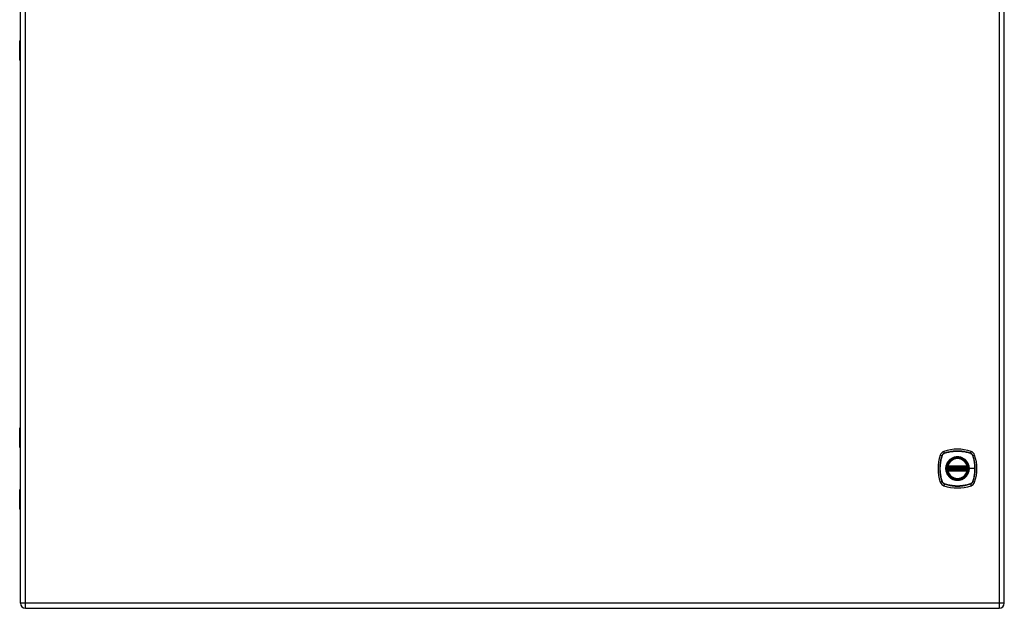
# Model space of a CAD drawing. Header units: inches. Extents: x 8 to 147, y 12 to 95.
# Tile 66 of 82: x 65 to 104, y 31 to 54. Entities that reach past the tile are written whole.
import ezdxf

# ---------------------------------------------------------------- set-up
doc = ezdxf.new("R2010")
doc.units = ezdxf.units.IN
doc.header["$LTSCALE"] = 9.374161
doc.header["$MEASUREMENT"] = 0
doc.layers.add('Visible Edges(ANSI)', color=7, linetype='Continuous', lineweight=25)
doc.layers.add('Visible Tangent Edges(ANSI)', color=7, linetype='Continuous', lineweight=25)

msp = doc.modelspace()

# ---------------------------------------------------------------- linework, layer by layer
at = {"layer": 'Visible Edges(ANSI)'}
for p, q in [((65.06, 76.65), (65.06, 30.954)), ((103.592, 30.954), (103.592, 76.65)), ((65.035, 52.217), (65.035, 52.97)), ((65.056, 52.991), (65.06, 52.991)), ((65.035, 37.052), (65.035, 37.805)), ((65.06, 37.031), (65.056, 37.031)), ((101.376, 36.271), (102.14, 36.271)), ((101.381, 36.296), (102.135, 36.296)), ((102.14, 36.169), (101.376, 36.169)), ((102.135, 36.144), (101.381, 36.144)), ((65.035, 34.635), (65.035, 35.388)), ((65.056, 35.409), (65.06, 35.409)), ((65.268, 30.746), (103.385, 30.746))]:
    msp.add_line(p, q, dxfattribs=at)
at = {"layer": 'Visible Edges(ANSI)', "flags": 128}
for points in [[(101.361, 36.288), (101.361, 36.288), (101.361, 36.288), (101.361, 36.288), (101.361, 36.287), (101.361, 36.287), (101.36, 36.286), (101.36, 36.285), (101.36, 36.284), (101.36, 36.283), (101.36, 36.282), (101.36, 36.281), (101.359, 36.279), (101.359, 36.278), (101.359, 36.276), (101.359, 36.274), (101.358, 36.273), (101.358, 36.271), (101.358, 36.269), (101.358, 36.267), (101.358, 36.265), (101.357, 36.263), (101.357, 36.261), (101.357, 36.259), (101.357, 36.257)], [(102.16, 36.257), (102.159, 36.259), (102.159, 36.261), (102.159, 36.263), (102.159, 36.265), (102.158, 36.267), (102.158, 36.269), (102.158, 36.271), (102.158, 36.273), (102.158, 36.274), (102.157, 36.276), (102.157, 36.278), (102.157, 36.279), (102.157, 36.281), (102.156, 36.282), (102.156, 36.283), (102.156, 36.284), (102.156, 36.285), (102.156, 36.286), (102.156, 36.287), (102.156, 36.287), (102.155, 36.288), (102.155, 36.288), (102.155, 36.288), (102.155, 36.288)], [(101.357, 36.183), (101.357, 36.181), (101.357, 36.179), (101.357, 36.177), (101.358, 36.175), (101.358, 36.173), (101.358, 36.171), (101.358, 36.169), (101.358, 36.167), (101.359, 36.166), (101.359, 36.164), (101.359, 36.162), (101.359, 36.161), (101.36, 36.159), (101.36, 36.158), (101.36, 36.157), (101.36, 36.156), (101.36, 36.155), (101.36, 36.154), (101.361, 36.153), (101.361, 36.153), (101.361, 36.152), (101.361, 36.152), (101.361, 36.152), (101.361, 36.151)], [(102.155, 36.151), (102.155, 36.152), (102.155, 36.152), (102.155, 36.152), (102.156, 36.153), (102.156, 36.153), (102.156, 36.154), (102.156, 36.155), (102.156, 36.156), (102.156, 36.157), (102.156, 36.158), (102.157, 36.159), (102.157, 36.161), (102.157, 36.162), (102.157, 36.164), (102.158, 36.166), (102.158, 36.167), (102.158, 36.169), (102.158, 36.171), (102.158, 36.173), (102.159, 36.175), (102.159, 36.177), (102.159, 36.179), (102.159, 36.181), (102.16, 36.183)]]:
    msp.add_lwpolyline(points, dxfattribs=at)
at = {"layer": 'Visible Edges(ANSI)'}
for radius in [0.412, 0.406]:
    msp.add_circle((101.758, 36.22), radius, dxfattribs=at)
for centre, radius, start, end in [((65.056, 52.97), 0.0203, 90, 180), ((65.061, 52.217), 0.0254, 180, 269.4614), ((65.061, 37.805), 0.0254, 90.5386, 180), ((65.056, 37.052), 0.0203, 180, 270), ((102.645, 36.22), 1.648, 161.2278, 198.7722), ((101.301, 36.677), 0.228, 108.7722, 161.2278), ((101.758, 35.333), 1.648, 71.2278, 108.7722), ((102.215, 36.677), 0.228, 18.7722, 71.2278), ((100.871, 36.22), 1.648, 341.2278, 18.7722), ((101.758, 36.22), 0.403, 174.7499, 185.2501), ((101.758, 36.22), 0.403, 166.3656, 170.216), ((101.376, 36.286), 0.0152, 170.216, 270), ((101.758, 36.22), 0.403, 13.6344, 166.3656), ((101.381, 36.311), 0.0152, 166.3656, 270), ((102.135, 36.311), 0.0152, 270, 13.6344), ((102.14, 36.286), 0.0152, 270, 9.784), ((101.758, 36.22), 0.403, 9.784, 13.6344), ((101.758, 36.22), 0.403, 354.7499, 5.2501), ((101.376, 36.154), 0.0152, 90, 189.784), ((101.758, 36.22), 0.403, 189.784, 193.6344), ((101.381, 36.129), 0.0152, 90, 193.6344), ((101.758, 36.22), 0.403, 193.6344, 346.3656), ((102.135, 36.129), 0.0152, 346.3656, 90), ((102.14, 36.154), 0.0152, 350.216, 90), ((101.758, 36.22), 0.403, 346.3656, 350.216), ((101.301, 35.763), 0.228, 198.7722, 251.2278), ((101.758, 37.107), 1.648, 251.2278, 288.7722), ((102.215, 35.763), 0.228, 288.7722, 341.2278), ((65.056, 35.388), 0.0203, 90, 180), ((65.061, 34.635), 0.0254, 180, 269.4614), ((65.268, 30.954), 0.207, 180, 270), ((103.385, 30.954), 0.207, 270, 0)]:
    msp.add_arc(centre, radius, start, end, dxfattribs=at)
at = {"layer": 'Visible Tangent Edges(ANSI)'}
for p, q in [((65.268, 30.954), (65.268, 76.65)), ((103.385, 76.65), (103.385, 30.954)), ((65.06, 52.97), (65.035, 52.97)), ((65.035, 52.217), (65.06, 52.217)), ((65.06, 37.805), (65.035, 37.805)), ((65.035, 37.052), (65.06, 37.052)), ((101.085, 36.75), (101.156, 36.726)), ((101.158, 36.725), (101.159, 36.725)), ((101.252, 36.822), (101.228, 36.893)), ((101.253, 36.82), (101.253, 36.82)), ((102.263, 36.82), (102.264, 36.82)), ((102.264, 36.822), (102.288, 36.893)), ((102.358, 36.725), (102.358, 36.725)), ((102.36, 36.726), (102.431, 36.75)), ((101.372, 36.255), (101.357, 36.257)), ((101.369, 36.287), (101.361, 36.288)), ((101.366, 36.315), (101.381, 36.311)), ((101.372, 36.255), (102.144, 36.255)), ((101.376, 36.271), (101.376, 36.284)), ((101.381, 36.296), (101.381, 36.311)), ((102.135, 36.311), (101.381, 36.311)), ((101.381, 36.283), (101.381, 36.296)), ((101.381, 36.283), (102.135, 36.283)), ((102.135, 36.311), (102.15, 36.315)), ((102.135, 36.311), (102.135, 36.296)), ((102.135, 36.296), (102.135, 36.283)), ((102.14, 36.284), (102.14, 36.271)), ((102.16, 36.257), (102.144, 36.255)), ((102.155, 36.288), (102.148, 36.287)), ((101.372, 36.184), (101.357, 36.183)), ((101.361, 36.151), (101.369, 36.153)), ((101.381, 36.129), (101.366, 36.125)), ((102.144, 36.184), (101.372, 36.184)), ((101.376, 36.156), (101.376, 36.169)), ((101.381, 36.144), (101.381, 36.156)), ((102.135, 36.156), (101.381, 36.156)), ((101.381, 36.129), (101.381, 36.144)), ((101.381, 36.129), (102.135, 36.129)), ((102.135, 36.156), (102.135, 36.144)), ((102.135, 36.144), (102.135, 36.129)), ((102.15, 36.125), (102.135, 36.129)), ((102.14, 36.169), (102.14, 36.156)), ((102.16, 36.183), (102.144, 36.184)), ((102.148, 36.153), (102.155, 36.151)), ((102.212, 36.22), (102.218, 36.22)), ((102.442, 36.22), (102.218, 36.22)), ((101.156, 35.714), (101.085, 35.69)), ((101.159, 35.715), (101.158, 35.715)), ((101.252, 35.618), (101.228, 35.547)), ((101.253, 35.62), (101.253, 35.62)), ((102.264, 35.62), (102.263, 35.62)), ((102.264, 35.618), (102.288, 35.547)), ((102.358, 35.715), (102.358, 35.715)), ((102.36, 35.714), (102.431, 35.69)), ((65.06, 35.388), (65.035, 35.388)), ((65.035, 34.635), (65.06, 34.635)), ((65.268, 30.954), (65.06, 30.954)), ((65.268, 30.746), (65.268, 30.954)), ((103.385, 30.954), (65.268, 30.954)), ((103.385, 30.954), (103.385, 30.746)), ((103.592, 30.954), (103.385, 30.954))]:
    msp.add_line(p, q, dxfattribs=at)
at = {"layer": 'Visible Tangent Edges(ANSI)', "flags": 128}
for points in [[(65.06, 52.574), (65.058, 52.573), (65.056, 52.571), (65.054, 52.569), (65.053, 52.567), (65.051, 52.564), (65.05, 52.561), (65.049, 52.557), (65.048, 52.553), (65.047, 52.548), (65.047, 52.544), (65.047, 52.539), (65.046, 52.534), (65.047, 52.529), (65.047, 52.525), (65.047, 52.52), (65.048, 52.516), (65.049, 52.512), (65.05, 52.508), (65.051, 52.504), (65.053, 52.501), (65.054, 52.499), (65.056, 52.497), (65.058, 52.495), (65.06, 52.494)], [(65.06, 52.52), (65.06, 52.521), (65.06, 52.522), (65.06, 52.523), (65.059, 52.524), (65.059, 52.525), (65.059, 52.527), (65.059, 52.528), (65.059, 52.529), (65.059, 52.53), (65.059, 52.532), (65.059, 52.533), (65.059, 52.534), (65.059, 52.536), (65.059, 52.537), (65.059, 52.538), (65.059, 52.539), (65.059, 52.541), (65.059, 52.542), (65.059, 52.543), (65.059, 52.544), (65.06, 52.545), (65.06, 52.547), (65.06, 52.548), (65.06, 52.549)], [(65.06, 37.527), (65.058, 37.526), (65.056, 37.525), (65.054, 37.523), (65.053, 37.52), (65.051, 37.517), (65.05, 37.514), (65.049, 37.51), (65.048, 37.506), (65.047, 37.502), (65.047, 37.497), (65.047, 37.492), (65.046, 37.488), (65.047, 37.483), (65.047, 37.478), (65.047, 37.473), (65.048, 37.469), (65.049, 37.465), (65.05, 37.461), (65.051, 37.458), (65.053, 37.455), (65.054, 37.452), (65.056, 37.45), (65.058, 37.449), (65.06, 37.448)], [(65.06, 37.473), (65.06, 37.474), (65.06, 37.475), (65.06, 37.476), (65.059, 37.478), (65.059, 37.479), (65.059, 37.48), (65.059, 37.481), (65.059, 37.483), (65.059, 37.484), (65.059, 37.485), (65.059, 37.486), (65.059, 37.488), (65.059, 37.489), (65.059, 37.49), (65.059, 37.491), (65.059, 37.493), (65.059, 37.494), (65.059, 37.495), (65.059, 37.496), (65.059, 37.498), (65.06, 37.499), (65.06, 37.5), (65.06, 37.501), (65.06, 37.502)], [(101.156, 36.726), (101.143, 36.685), (101.131, 36.644), (101.12, 36.603), (101.11, 36.561), (101.101, 36.518), (101.094, 36.476), (101.087, 36.433), (101.082, 36.391), (101.078, 36.348), (101.075, 36.305), (101.073, 36.262), (101.073, 36.219), (101.073, 36.176), (101.075, 36.133), (101.078, 36.091), (101.082, 36.048), (101.087, 36.005), (101.094, 35.963), (101.101, 35.921), (101.11, 35.879), (101.12, 35.837), (101.131, 35.796), (101.143, 35.754), (101.156, 35.714)], [(101.158, 35.715), (101.145, 35.756), (101.133, 35.797), (101.122, 35.838), (101.112, 35.88), (101.103, 35.921), (101.096, 35.963), (101.089, 36.006), (101.084, 36.048), (101.08, 36.091), (101.077, 36.134), (101.075, 36.176), (101.074, 36.219), (101.075, 36.262), (101.077, 36.305), (101.08, 36.347), (101.084, 36.39), (101.089, 36.433), (101.096, 36.475), (101.103, 36.518), (101.112, 36.56), (101.122, 36.602), (101.133, 36.643), (101.145, 36.684), (101.158, 36.725)], [(101.252, 36.822), (101.246, 36.82), (101.241, 36.818), (101.236, 36.816), (101.23, 36.813), (101.225, 36.81), (101.22, 36.807), (101.215, 36.804), (101.21, 36.801), (101.206, 36.797), (101.201, 36.793), (101.197, 36.79), (101.193, 36.785), (101.189, 36.781), (101.185, 36.777), (101.181, 36.772), (101.177, 36.768), (101.174, 36.763), (101.171, 36.758), (101.168, 36.753), (101.165, 36.748), (101.162, 36.743), (101.16, 36.737), (101.158, 36.732), (101.156, 36.726)], [(101.159, 36.725), (101.161, 36.731), (101.163, 36.736), (101.165, 36.741), (101.168, 36.746), (101.171, 36.751), (101.173, 36.756), (101.177, 36.761), (101.18, 36.766), (101.183, 36.77), (101.187, 36.775), (101.191, 36.779), (101.195, 36.783), (101.199, 36.787), (101.203, 36.791), (101.208, 36.795), (101.212, 36.798), (101.217, 36.802), (101.222, 36.805), (101.227, 36.808), (101.232, 36.81), (101.237, 36.813), (101.242, 36.815), (101.247, 36.818), (101.253, 36.82)], [(102.264, 36.822), (102.224, 36.835), (102.182, 36.847), (102.141, 36.858), (102.099, 36.868), (102.057, 36.877), (102.014, 36.884), (101.972, 36.891), (101.929, 36.896), (101.886, 36.9), (101.843, 36.903), (101.8, 36.905), (101.757, 36.905), (101.714, 36.905), (101.671, 36.903), (101.629, 36.9), (101.586, 36.896), (101.543, 36.891), (101.501, 36.884), (101.459, 36.877), (101.417, 36.868), (101.375, 36.858), (101.334, 36.847), (101.293, 36.835), (101.252, 36.822)], [(101.253, 36.82), (101.294, 36.833), (101.335, 36.845), (101.376, 36.856), (101.418, 36.866), (101.46, 36.875), (101.502, 36.882), (101.544, 36.889), (101.586, 36.894), (101.629, 36.898), (101.672, 36.901), (101.714, 36.903), (101.757, 36.904), (101.8, 36.903), (101.843, 36.901), (101.886, 36.898), (101.928, 36.894), (101.971, 36.889), (102.014, 36.883), (102.056, 36.875), (102.098, 36.866), (102.14, 36.856), (102.181, 36.845), (102.222, 36.833), (102.263, 36.82)], [(102.212, 36.22), (102.2, 36.119), (102.167, 36.023), (102.113, 35.937), (102.041, 35.865), (101.955, 35.811), (101.859, 35.778), (101.758, 35.766), (101.657, 35.778), (101.561, 35.812), (101.475, 35.866), (101.403, 35.937), (101.349, 36.023), (101.316, 36.119), (101.305, 36.22), (101.316, 36.321), (101.35, 36.417), (101.404, 36.503), (101.475, 36.575), (101.561, 36.629), (101.657, 36.662), (101.758, 36.673), (101.86, 36.662), (101.955, 36.628), (102.042, 36.574), (102.113, 36.503), (102.167, 36.417), (102.2, 36.321), (102.212, 36.22)], [(102.051, 36.574), (102.03, 36.59), (102.009, 36.605), (101.986, 36.619), (101.963, 36.631), (101.939, 36.642), (101.914, 36.652), (101.889, 36.661), (101.863, 36.667), (101.837, 36.673), (101.811, 36.676), (101.785, 36.679), (101.758, 36.68), (101.731, 36.679), (101.705, 36.676), (101.679, 36.673), (101.653, 36.667), (101.627, 36.66), (101.602, 36.652), (101.577, 36.642), (101.553, 36.631), (101.53, 36.619), (101.507, 36.605), (101.486, 36.59), (101.465, 36.574)], [(102.36, 36.726), (102.358, 36.732), (102.356, 36.737), (102.354, 36.743), (102.351, 36.748), (102.348, 36.753), (102.345, 36.758), (102.342, 36.763), (102.339, 36.768), (102.335, 36.772), (102.332, 36.777), (102.328, 36.781), (102.324, 36.785), (102.319, 36.79), (102.315, 36.793), (102.311, 36.797), (102.306, 36.801), (102.301, 36.804), (102.296, 36.807), (102.291, 36.81), (102.286, 36.813), (102.281, 36.816), (102.275, 36.818), (102.27, 36.82), (102.264, 36.822)], [(102.264, 36.82), (102.269, 36.818), (102.274, 36.815), (102.279, 36.813), (102.285, 36.81), (102.29, 36.808), (102.295, 36.805), (102.299, 36.802), (102.304, 36.798), (102.309, 36.795), (102.313, 36.791), (102.317, 36.787), (102.321, 36.783), (102.325, 36.779), (102.329, 36.775), (102.333, 36.77), (102.336, 36.766), (102.34, 36.761), (102.343, 36.756), (102.346, 36.751), (102.349, 36.746), (102.351, 36.741), (102.354, 36.736), (102.356, 36.731), (102.358, 36.725)], [(102.358, 36.725), (102.365, 36.705), (102.371, 36.684), (102.377, 36.664), (102.383, 36.643), (102.389, 36.623), (102.394, 36.602), (102.399, 36.581), (102.404, 36.56), (102.409, 36.539), (102.413, 36.518), (102.417, 36.497), (102.421, 36.476), (102.424, 36.455), (102.427, 36.434), (102.43, 36.412), (102.432, 36.391), (102.435, 36.37), (102.437, 36.348), (102.438, 36.327), (102.439, 36.306), (102.44, 36.284), (102.441, 36.263), (102.442, 36.241), (102.442, 36.22)], [(102.36, 35.714), (102.374, 35.754), (102.386, 35.796), (102.397, 35.837), (102.406, 35.879), (102.415, 35.921), (102.423, 35.964), (102.429, 36.006), (102.434, 36.049), (102.438, 36.092), (102.441, 36.135), (102.443, 36.178), (102.443, 36.221), (102.443, 36.263), (102.441, 36.306), (102.438, 36.349), (102.434, 36.392), (102.429, 36.435), (102.423, 36.477), (102.415, 36.519), (102.406, 36.561), (102.396, 36.603), (102.386, 36.644), (102.373, 36.686), (102.36, 36.726)], [(101.404, 36.513), (101.388, 36.492), (101.373, 36.471), (101.359, 36.448), (101.347, 36.425), (101.336, 36.4), (101.326, 36.376), (101.318, 36.351), (101.311, 36.325), (101.305, 36.299), (101.302, 36.273), (101.299, 36.246), (101.299, 36.22), (101.299, 36.193), (101.302, 36.167), (101.305, 36.141), (101.311, 36.115), (101.318, 36.089), (101.326, 36.064), (101.336, 36.039), (101.347, 36.015), (101.359, 35.992), (101.373, 35.969), (101.388, 35.948), (101.404, 35.927)], [(101.366, 36.315), (101.366, 36.314), (101.366, 36.313), (101.366, 36.311), (101.365, 36.31), (101.365, 36.309), (101.365, 36.308), (101.365, 36.306), (101.365, 36.305), (101.365, 36.304), (101.365, 36.303), (101.365, 36.302), (101.365, 36.3), (101.365, 36.299), (101.365, 36.298), (101.365, 36.297), (101.366, 36.296), (101.366, 36.294), (101.366, 36.293), (101.366, 36.292), (101.367, 36.291), (101.367, 36.29), (101.368, 36.289), (101.368, 36.288), (101.369, 36.287)], [(101.369, 36.287), (101.369, 36.287), (101.369, 36.287), (101.369, 36.287), (101.37, 36.286), (101.37, 36.286), (101.37, 36.286), (101.37, 36.286), (101.371, 36.286), (101.371, 36.285), (101.371, 36.285), (101.372, 36.285), (101.372, 36.285), (101.372, 36.285), (101.373, 36.285), (101.373, 36.285), (101.373, 36.284), (101.374, 36.284), (101.374, 36.284), (101.374, 36.284), (101.375, 36.284), (101.375, 36.284), (101.375, 36.284), (101.376, 36.284), (101.376, 36.284)], [(101.372, 36.255), (101.372, 36.256), (101.372, 36.257), (101.372, 36.258), (101.373, 36.259), (101.373, 36.26), (101.373, 36.261), (101.373, 36.262), (101.374, 36.263), (101.374, 36.264), (101.374, 36.265), (101.374, 36.265), (101.374, 36.266), (101.375, 36.267), (101.375, 36.268), (101.375, 36.268), (101.375, 36.269), (101.375, 36.269), (101.375, 36.27), (101.376, 36.27), (101.376, 36.27), (101.376, 36.27), (101.376, 36.271), (101.376, 36.271), (101.376, 36.271)], [(101.376, 36.284), (101.376, 36.284), (101.376, 36.284), (101.377, 36.284), (101.377, 36.284), (101.377, 36.284), (101.377, 36.284), (101.377, 36.284), (101.378, 36.284), (101.378, 36.284), (101.378, 36.284), (101.378, 36.284), (101.379, 36.283), (101.379, 36.283), (101.379, 36.283), (101.379, 36.283), (101.379, 36.283), (101.38, 36.283), (101.38, 36.283), (101.38, 36.283), (101.38, 36.283), (101.381, 36.283), (101.381, 36.283), (101.381, 36.283), (101.381, 36.283)], [(101.465, 36.574), (101.462, 36.571), (101.46, 36.569), (101.457, 36.567), (101.454, 36.564), (101.452, 36.562), (101.449, 36.56), (101.446, 36.557), (101.444, 36.555), (101.441, 36.552), (101.438, 36.55), (101.436, 36.547), (101.433, 36.545), (101.431, 36.542), (101.428, 36.54), (101.426, 36.537), (101.423, 36.534), (101.421, 36.532), (101.419, 36.529), (101.416, 36.527), (101.414, 36.524), (101.411, 36.521), (101.409, 36.519), (101.407, 36.516), (101.404, 36.513)], [(102.112, 36.513), (102.11, 36.516), (102.107, 36.519), (102.105, 36.521), (102.103, 36.524), (102.1, 36.527), (102.098, 36.529), (102.095, 36.532), (102.093, 36.534), (102.09, 36.537), (102.088, 36.54), (102.085, 36.542), (102.083, 36.545), (102.08, 36.547), (102.078, 36.55), (102.075, 36.552), (102.073, 36.555), (102.07, 36.557), (102.067, 36.56), (102.065, 36.562), (102.062, 36.564), (102.059, 36.567), (102.057, 36.569), (102.054, 36.571), (102.051, 36.574)], [(102.218, 36.22), (102.218, 36.233), (102.217, 36.246), (102.216, 36.26), (102.215, 36.273), (102.213, 36.286), (102.211, 36.299), (102.208, 36.312), (102.206, 36.325), (102.202, 36.338), (102.199, 36.351), (102.195, 36.363), (102.19, 36.376), (102.186, 36.388), (102.181, 36.4), (102.175, 36.413), (102.17, 36.425), (102.163, 36.436), (102.157, 36.448), (102.15, 36.459), (102.143, 36.471), (102.136, 36.481), (102.128, 36.492), (102.12, 36.503), (102.112, 36.513)], [(102.135, 36.283), (102.135, 36.283), (102.136, 36.283), (102.136, 36.283), (102.136, 36.283), (102.136, 36.283), (102.136, 36.283), (102.137, 36.283), (102.137, 36.283), (102.137, 36.283), (102.137, 36.283), (102.138, 36.283), (102.138, 36.283), (102.138, 36.284), (102.138, 36.284), (102.138, 36.284), (102.139, 36.284), (102.139, 36.284), (102.139, 36.284), (102.139, 36.284), (102.14, 36.284), (102.14, 36.284), (102.14, 36.284), (102.14, 36.284), (102.14, 36.284)], [(102.14, 36.284), (102.141, 36.284), (102.141, 36.284), (102.141, 36.284), (102.142, 36.284), (102.142, 36.284), (102.142, 36.284), (102.143, 36.284), (102.143, 36.284), (102.143, 36.285), (102.144, 36.285), (102.144, 36.285), (102.144, 36.285), (102.145, 36.285), (102.145, 36.285), (102.145, 36.285), (102.146, 36.286), (102.146, 36.286), (102.146, 36.286), (102.146, 36.286), (102.147, 36.286), (102.147, 36.287), (102.147, 36.287), (102.147, 36.287), (102.148, 36.287)], [(102.14, 36.271), (102.14, 36.271), (102.14, 36.271), (102.14, 36.27), (102.141, 36.27), (102.141, 36.27), (102.141, 36.27), (102.141, 36.269), (102.141, 36.269), (102.141, 36.268), (102.141, 36.268), (102.142, 36.267), (102.142, 36.266), (102.142, 36.265), (102.142, 36.265), (102.142, 36.264), (102.143, 36.263), (102.143, 36.262), (102.143, 36.261), (102.143, 36.26), (102.144, 36.259), (102.144, 36.258), (102.144, 36.257), (102.144, 36.256), (102.144, 36.255)], [(102.148, 36.287), (102.148, 36.288), (102.149, 36.289), (102.149, 36.29), (102.15, 36.291), (102.15, 36.292), (102.15, 36.293), (102.15, 36.294), (102.151, 36.296), (102.151, 36.297), (102.151, 36.298), (102.151, 36.299), (102.151, 36.3), (102.151, 36.302), (102.151, 36.303), (102.151, 36.304), (102.151, 36.305), (102.151, 36.306), (102.151, 36.308), (102.151, 36.309), (102.151, 36.31), (102.151, 36.311), (102.15, 36.313), (102.15, 36.314), (102.15, 36.315)], [(101.369, 36.153), (101.368, 36.152), (101.368, 36.151), (101.367, 36.15), (101.367, 36.149), (101.366, 36.148), (101.366, 36.147), (101.366, 36.145), (101.366, 36.144), (101.365, 36.143), (101.365, 36.142), (101.365, 36.141), (101.365, 36.14), (101.365, 36.138), (101.365, 36.137), (101.365, 36.136), (101.365, 36.135), (101.365, 36.133), (101.365, 36.132), (101.365, 36.131), (101.365, 36.13), (101.366, 36.129), (101.366, 36.127), (101.366, 36.126), (101.366, 36.125)], [(101.376, 36.156), (101.376, 36.156), (101.375, 36.156), (101.375, 36.156), (101.375, 36.156), (101.374, 36.156), (101.374, 36.156), (101.374, 36.156), (101.373, 36.156), (101.373, 36.155), (101.373, 36.155), (101.372, 36.155), (101.372, 36.155), (101.372, 36.155), (101.371, 36.155), (101.371, 36.155), (101.371, 36.154), (101.37, 36.154), (101.37, 36.154), (101.37, 36.154), (101.37, 36.154), (101.369, 36.153), (101.369, 36.153), (101.369, 36.153), (101.369, 36.153)], [(101.376, 36.169), (101.376, 36.169), (101.376, 36.169), (101.376, 36.17), (101.376, 36.17), (101.376, 36.17), (101.375, 36.17), (101.375, 36.171), (101.375, 36.171), (101.375, 36.172), (101.375, 36.172), (101.375, 36.173), (101.374, 36.174), (101.374, 36.174), (101.374, 36.175), (101.374, 36.176), (101.374, 36.177), (101.373, 36.178), (101.373, 36.179), (101.373, 36.18), (101.373, 36.181), (101.372, 36.182), (101.372, 36.182), (101.372, 36.183), (101.372, 36.184)], [(101.381, 36.156), (101.381, 36.156), (101.381, 36.156), (101.381, 36.156), (101.38, 36.156), (101.38, 36.156), (101.38, 36.156), (101.38, 36.156), (101.379, 36.156), (101.379, 36.156), (101.379, 36.156), (101.379, 36.156), (101.379, 36.156), (101.378, 36.156), (101.378, 36.156), (101.378, 36.156), (101.378, 36.156), (101.377, 36.156), (101.377, 36.156), (101.377, 36.156), (101.377, 36.156), (101.377, 36.156), (101.376, 36.156), (101.376, 36.156), (101.376, 36.156)], [(101.404, 35.927), (101.407, 35.924), (101.409, 35.921), (101.411, 35.919), (101.414, 35.916), (101.416, 35.913), (101.419, 35.911), (101.421, 35.908), (101.423, 35.905), (101.426, 35.903), (101.428, 35.9), (101.431, 35.898), (101.433, 35.895), (101.436, 35.893), (101.438, 35.89), (101.441, 35.888), (101.444, 35.885), (101.446, 35.883), (101.449, 35.88), (101.452, 35.878), (101.454, 35.876), (101.457, 35.873), (101.46, 35.871), (101.462, 35.869), (101.465, 35.866)], [(101.465, 35.866), (101.486, 35.85), (101.508, 35.835), (101.53, 35.821), (101.554, 35.809), (101.578, 35.798), (101.602, 35.788), (101.628, 35.779), (101.653, 35.773), (101.679, 35.767), (101.705, 35.763), (101.732, 35.761), (101.758, 35.76), (101.785, 35.761), (101.811, 35.763), (101.837, 35.767), (101.863, 35.773), (101.889, 35.779), (101.914, 35.788), (101.939, 35.797), (101.963, 35.809), (101.986, 35.821), (102.009, 35.835), (102.03, 35.85), (102.051, 35.866)], [(102.051, 35.866), (102.054, 35.869), (102.057, 35.871), (102.059, 35.873), (102.062, 35.876), (102.065, 35.878), (102.067, 35.88), (102.07, 35.883), (102.073, 35.885), (102.075, 35.888), (102.078, 35.89), (102.08, 35.893), (102.083, 35.895), (102.085, 35.898), (102.088, 35.9), (102.09, 35.903), (102.093, 35.905), (102.095, 35.908), (102.098, 35.911), (102.1, 35.913), (102.102, 35.916), (102.105, 35.919), (102.107, 35.921), (102.11, 35.924), (102.112, 35.927)], [(102.112, 35.927), (102.12, 35.937), (102.128, 35.948), (102.136, 35.959), (102.143, 35.97), (102.15, 35.981), (102.157, 35.992), (102.164, 36.004), (102.17, 36.016), (102.175, 36.028), (102.181, 36.04), (102.186, 36.052), (102.19, 36.064), (102.195, 36.077), (102.199, 36.089), (102.202, 36.102), (102.206, 36.115), (102.208, 36.128), (102.211, 36.141), (102.213, 36.154), (102.215, 36.167), (102.216, 36.18), (102.217, 36.194), (102.218, 36.207), (102.218, 36.22)], [(102.14, 36.156), (102.14, 36.156), (102.14, 36.156), (102.14, 36.156), (102.14, 36.156), (102.139, 36.156), (102.139, 36.156), (102.139, 36.156), (102.139, 36.156), (102.138, 36.156), (102.138, 36.156), (102.138, 36.156), (102.138, 36.156), (102.138, 36.156), (102.137, 36.156), (102.137, 36.156), (102.137, 36.156), (102.137, 36.156), (102.136, 36.156), (102.136, 36.156), (102.136, 36.156), (102.136, 36.156), (102.136, 36.156), (102.135, 36.156), (102.135, 36.156)], [(102.144, 36.184), (102.144, 36.183), (102.144, 36.182), (102.144, 36.182), (102.144, 36.181), (102.143, 36.18), (102.143, 36.179), (102.143, 36.178), (102.143, 36.177), (102.142, 36.176), (102.142, 36.175), (102.142, 36.174), (102.142, 36.174), (102.142, 36.173), (102.141, 36.172), (102.141, 36.172), (102.141, 36.171), (102.141, 36.171), (102.141, 36.17), (102.141, 36.17), (102.141, 36.17), (102.14, 36.17), (102.14, 36.169), (102.14, 36.169), (102.14, 36.169)], [(102.148, 36.153), (102.147, 36.153), (102.147, 36.153), (102.147, 36.153), (102.147, 36.154), (102.146, 36.154), (102.146, 36.154), (102.146, 36.154), (102.146, 36.154), (102.145, 36.154), (102.145, 36.155), (102.145, 36.155), (102.144, 36.155), (102.144, 36.155), (102.144, 36.155), (102.143, 36.155), (102.143, 36.156), (102.143, 36.156), (102.142, 36.156), (102.142, 36.156), (102.142, 36.156), (102.141, 36.156), (102.141, 36.156), (102.141, 36.156), (102.14, 36.156)], [(102.15, 36.125), (102.15, 36.126), (102.15, 36.127), (102.151, 36.129), (102.151, 36.13), (102.151, 36.131), (102.151, 36.132), (102.151, 36.133), (102.151, 36.135), (102.151, 36.136), (102.151, 36.137), (102.151, 36.138), (102.151, 36.14), (102.151, 36.141), (102.151, 36.142), (102.151, 36.143), (102.151, 36.144), (102.15, 36.145), (102.15, 36.147), (102.15, 36.148), (102.15, 36.149), (102.149, 36.15), (102.149, 36.151), (102.148, 36.152), (102.148, 36.153)], [(102.442, 36.22), (102.442, 36.199), (102.441, 36.177), (102.44, 36.156), (102.439, 36.135), (102.438, 36.113), (102.437, 36.092), (102.435, 36.07), (102.432, 36.049), (102.43, 36.028), (102.427, 36.006), (102.424, 35.985), (102.421, 35.964), (102.417, 35.943), (102.413, 35.922), (102.409, 35.901), (102.404, 35.88), (102.399, 35.859), (102.394, 35.838), (102.389, 35.817), (102.383, 35.797), (102.377, 35.776), (102.371, 35.756), (102.365, 35.735), (102.358, 35.715)], [(101.156, 35.714), (101.158, 35.708), (101.16, 35.703), (101.162, 35.697), (101.165, 35.692), (101.168, 35.687), (101.171, 35.682), (101.174, 35.677), (101.177, 35.672), (101.181, 35.668), (101.185, 35.663), (101.189, 35.659), (101.193, 35.654), (101.197, 35.65), (101.201, 35.646), (101.206, 35.643), (101.21, 35.639), (101.215, 35.636), (101.22, 35.633), (101.225, 35.63), (101.23, 35.627), (101.236, 35.624), (101.241, 35.622), (101.246, 35.62), (101.252, 35.618)], [(101.253, 35.62), (101.247, 35.622), (101.242, 35.625), (101.237, 35.627), (101.232, 35.63), (101.227, 35.632), (101.222, 35.635), (101.217, 35.638), (101.212, 35.642), (101.208, 35.645), (101.203, 35.649), (101.199, 35.653), (101.195, 35.657), (101.191, 35.661), (101.187, 35.665), (101.183, 35.67), (101.18, 35.674), (101.177, 35.679), (101.173, 35.684), (101.171, 35.688), (101.168, 35.694), (101.165, 35.699), (101.163, 35.704), (101.161, 35.709), (101.159, 35.715)], [(101.252, 35.618), (101.293, 35.605), (101.334, 35.593), (101.375, 35.582), (101.417, 35.572), (101.46, 35.563), (101.502, 35.555), (101.545, 35.549), (101.588, 35.544), (101.63, 35.54), (101.673, 35.537), (101.716, 35.535), (101.759, 35.535), (101.802, 35.535), (101.845, 35.537), (101.888, 35.54), (101.93, 35.544), (101.973, 35.549), (102.015, 35.556), (102.057, 35.563), (102.099, 35.572), (102.141, 35.582), (102.183, 35.593), (102.224, 35.605), (102.264, 35.618)], [(102.263, 35.62), (102.222, 35.607), (102.181, 35.595), (102.14, 35.584), (102.099, 35.574), (102.057, 35.565), (102.015, 35.558), (101.972, 35.551), (101.93, 35.546), (101.887, 35.542), (101.845, 35.539), (101.802, 35.537), (101.759, 35.536), (101.716, 35.537), (101.673, 35.539), (101.631, 35.542), (101.588, 35.546), (101.545, 35.551), (101.503, 35.557), (101.46, 35.565), (101.418, 35.574), (101.376, 35.584), (101.335, 35.595), (101.294, 35.607), (101.253, 35.62)], [(102.358, 35.715), (102.356, 35.709), (102.354, 35.704), (102.351, 35.699), (102.349, 35.694), (102.346, 35.688), (102.343, 35.684), (102.34, 35.679), (102.336, 35.674), (102.333, 35.67), (102.329, 35.665), (102.325, 35.661), (102.321, 35.657), (102.317, 35.653), (102.313, 35.649), (102.309, 35.645), (102.304, 35.642), (102.299, 35.638), (102.295, 35.635), (102.29, 35.632), (102.285, 35.63), (102.279, 35.627), (102.274, 35.625), (102.269, 35.622), (102.264, 35.62)], [(102.264, 35.618), (102.27, 35.62), (102.275, 35.622), (102.281, 35.624), (102.286, 35.627), (102.291, 35.63), (102.296, 35.633), (102.301, 35.636), (102.306, 35.639), (102.311, 35.643), (102.315, 35.646), (102.319, 35.65), (102.324, 35.654), (102.328, 35.659), (102.332, 35.663), (102.335, 35.668), (102.339, 35.672), (102.342, 35.677), (102.345, 35.682), (102.348, 35.687), (102.351, 35.692), (102.354, 35.697), (102.356, 35.703), (102.358, 35.708), (102.36, 35.714)], [(65.06, 34.992), (65.058, 34.991), (65.056, 34.99), (65.054, 34.988), (65.053, 34.985), (65.051, 34.982), (65.05, 34.979), (65.049, 34.975), (65.048, 34.971), (65.047, 34.967), (65.047, 34.962), (65.047, 34.957), (65.046, 34.952), (65.047, 34.948), (65.047, 34.943), (65.047, 34.938), (65.048, 34.934), (65.049, 34.93), (65.05, 34.926), (65.051, 34.922), (65.053, 34.92), (65.054, 34.917), (65.056, 34.915), (65.058, 34.914), (65.06, 34.912)], [(65.06, 34.938), (65.06, 34.939), (65.06, 34.94), (65.06, 34.941), (65.059, 34.942), (65.059, 34.944), (65.059, 34.945), (65.059, 34.946), (65.059, 34.947), (65.059, 34.949), (65.059, 34.95), (65.059, 34.951), (65.059, 34.952), (65.059, 34.954), (65.059, 34.955), (65.059, 34.956), (65.059, 34.957), (65.059, 34.959), (65.059, 34.96), (65.059, 34.961), (65.059, 34.962), (65.06, 34.963), (65.06, 34.965), (65.06, 34.966), (65.06, 34.967)]]:
    msp.add_lwpolyline(points, dxfattribs=at)
at = {"layer": 'Visible Tangent Edges(ANSI)'}
for radius in [0.446, 0.441, 0.419, 0.418]:
    msp.add_circle((101.758, 36.22), radius, dxfattribs=at)
for start, end in [(174.7499, 185.2501), (13.6344, 166.3656), (354.7499, 5.2501), (193.6344, 346.3656)]:
    msp.add_arc((101.758, 36.22), 0.388, start, end, dxfattribs=at)
for centre, major_axis, ratio, start_param, end_param in [((101.162, 36.724), (0.012, -0.004), 0.002893, 1.85298, 2.093627), ((101.254, 36.816), (-0.004, 0.012), 0.002893, 1.047966, 1.288612), ((102.262, 36.816), (-0.004, -0.012), 0.002893, 1.85298, 2.093627), ((102.354, 36.724), (-0.012, -0.004), 0.002893, 4.189559, 4.430205), ((101.361, 36.288), (0.01, 0.0115), 0.431674, 4.96723, 6.283185), ((101.376, 36.281), (0.0026, 0.015), 0.025638, 0, 1.426581), ((102.14, 36.281), (-0.0026, 0.015), 0.025638, 4.856604, 6.283185), ((102.155, 36.288), (-0.01, 0.0115), 0.431674, 0, 1.315955), ((101.361, 36.152), (0.01, -0.0115), 0.431674, 0, 1.315955), ((101.376, 36.158), (0.0026, -0.015), 0.025638, 4.856604, 6.283185), ((102.14, 36.158), (-0.0026, -0.015), 0.025638, 0, 1.426581), ((102.155, 36.152), (-0.01, -0.0115), 0.431674, 4.96723, 6.283185), ((101.162, 35.716), (0.012, 0.004), 0.002893, 4.189559, 4.430205), ((101.254, 35.624), (0.004, 0.012), 0.002893, 1.85298, 2.093627), ((102.262, 35.624), (-0.004, 0.012), 0.002893, 4.189559, 4.430205), ((102.354, 35.716), (-0.012, 0.004), 0.002893, 1.85298, 2.093627)]:
    msp.add_ellipse(centre, major_axis=major_axis, ratio=ratio, start_param=start_param, end_param=end_param, dxfattribs=at)

doc.saveas('drawing.dxf')
